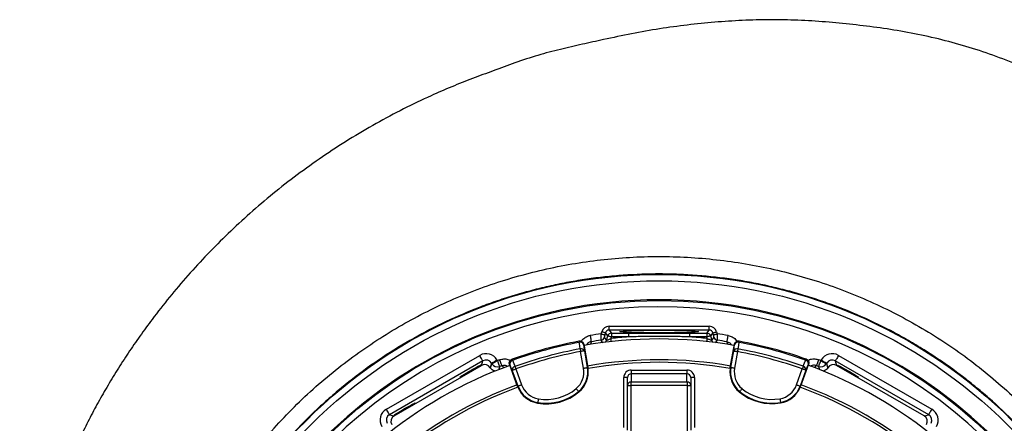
# Model space of a CAD drawing. Header units: millimetres. Extents: x 2741 to 5178, y 1680 to 6494.
# Tile 29 of 30: x 2785 to 4343, y 5855 to 6494. Entities that reach past the tile are written whole.
import ezdxf

# ---------------------------------------------------------------- set-up
doc = ezdxf.new("R2010")
doc.units = ezdxf.units.MM
doc.header["$LTSCALE"] = 2

msp = doc.modelspace()

# ---------------------------------------------------------------- linework, layer by layer
at = {"color": 7, "linetype": 'Continuous', "lineweight": 25}
for p, q in [((3704.9, 5996.4), (3705.7, 5999.5)), ((3711.5, 5998), (3710.7, 5994.8)), ((3715.2, 5993.1), (3711.5, 5998)), ((3717.3, 6002.4), (3717.3, 6008.4)), ((3717.3, 6008.4), (3875.8, 6008.4)), ((3875.8, 6002.4), (3717.3, 6002.4)), ((3717.3, 6002.4), (3721, 5997.6)), ((3721, 5997.6), (3721, 5991.6)), ((3721, 5997.6), (3748.3, 5997.6)), ((3748.3, 5997.6), (3748.3, 5991.6)), ((3844.8, 5997.6), (3844.8, 5991.6)), ((3844.8, 5997.6), (3872.1, 5997.6)), ((3872.1, 5997.6), (3875.8, 6002.4)), ((3872.1, 5997.6), (3872.1, 5991.6)), ((3875.8, 6002.4), (3875.8, 6008.4)), ((3881.6, 5998), (3877.9, 5993.1)), ((3882.5, 5994.8), (3881.6, 5998)), ((3887.4, 5999.5), (3888.3, 5996.4)), ((3670.3, 5984.9), (3669.8, 5984.8)), ((3709.7, 5990.6), (3713.4, 5986.4)), ((3713.4, 5986.4), (3715.2, 5993.1)), ((3721, 5991.6), (3720.3, 5989.1)), ((3748.3, 5991.6), (3721, 5991.6)), ((3872.1, 5991.6), (3844.8, 5991.6)), ((3872.8, 5989.1), (3872.1, 5991.6)), ((3877.9, 5993.1), (3879.7, 5986.4)), ((3879.7, 5986.4), (3883.4, 5990.6)), ((3923, 5984.7), (3922.5, 5984.8)), ((3677.1, 5942.1), (3672.4, 5968.5)), ((3677.3, 5980.1), (3676.8, 5980)), ((3677.3, 5980.1), (3683.9, 5943.3)), ((3678.3, 5969.6), (3683, 5943.1)), ((3909.1, 5943.1), (3915.6, 5979.9)), ((3910, 5943), (3914.6, 5969.4)), ((3916, 5979.8), (3915.6, 5979.9)), ((3920.5, 5968.4), (3915.9, 5941.9)), ((3365.1, 5877.2), (3512.8, 5962.4)), ((3517.8, 5953.8), (3370.1, 5868.5)), ((3515.8, 5946.6), (3517.8, 5953.8)), ((3531.4, 5950.1), (3529.5, 5942.9)), ((3532, 5949.1), (3531.4, 5950.1)), ((3540.1, 5955.1), (3540.7, 5954.1)), ((3563.9, 5956.3), (3563.5, 5956.1)), ((4029.5, 5956.3), (4029, 5956.5)), ((4052.4, 5954.1), (4053, 5955.1)), ((4061.7, 5950.1), (4061.1, 5949.1)), ((4063.6, 5942.9), (4061.7, 5950.1)), ((4075.3, 5953.8), (4077.3, 5946.6)), ((4223, 5868.5), (4075.3, 5953.8)), ((4080.3, 5962.4), (4228, 5877.2)), ((3377.3, 5866.6), (3515.8, 5946.6)), ((3529.5, 5942.9), (3529.7, 5942.5)), ((3529.7, 5942.5), (3532, 5949.1)), ((3560.3, 5948.5), (3559.9, 5948.4)), ((3572.7, 5913.3), (3559.9, 5948.4)), ((3573.5, 5913.6), (3564.3, 5938.8)), ((3569.9, 5940.9), (3579.1, 5915.6)), ((3683.9, 5943.3), (3683, 5943.1)), ((3752.6, 5939.2), (3752.6, 5933.2)), ((3752.6, 5939.2), (3840.6, 5939.2)), ((3840.6, 5939.2), (3840.6, 5933.2)), ((3909.1, 5943.1), (3910, 5943)), ((4014, 5915.8), (4023.1, 5941.1)), ((4028.8, 5939.1), (4019.6, 5913.8)), ((4033.1, 5948.6), (4020.4, 5913.5)), ((4033.1, 5948.6), (4032.7, 5948.8)), ((4061.1, 5949.1), (4063.4, 5942.5)), ((4063.6, 5942.9), (4063.4, 5942.5)), ((4215.8, 5866.6), (4077.3, 5946.6)), ((3746.6, 5927.2), (3740.6, 5927.2)), ((3740.6, 5848.2), (3740.6, 5927.2)), ((3746.6, 5914.6), (3746.6, 5927.2)), ((3752.6, 5933.2), (3752.6, 5920.7)), ((3840.6, 5933.2), (3752.6, 5933.2)), ((3752.6, 5920.7), (3840.6, 5920.7)), ((3840.6, 5920.7), (3840.6, 5933.2)), ((3846.6, 5927.2), (3846.6, 5914.6)), ((3852.6, 5927.2), (3846.6, 5927.2)), ((3852.6, 5927.2), (3852.6, 5848.2)), ((3572.7, 5913.3), (3573.5, 5913.6)), ((3669.7, 5904.5), (3669.2, 5905.2)), ((3746.6, 5844), (3746.6, 5914.6)), ((3746.6, 5914.6), (3751.6, 5914.6)), ((3841.6, 5914.7), (3751.6, 5914.7)), ((3751.6, 5914.6), (3751.6, 5840.5)), ((3841.6, 5840.5), (3841.6, 5914.6)), ((3841.6, 5914.6), (3846.6, 5914.6)), ((3846.6, 5914.6), (3846.6, 5844)), ((3923.4, 5904.4), (3924, 5905.1)), ((4020.4, 5913.5), (4019.6, 5913.8)), ((3604.4, 5886.9), (3604.6, 5887.8)), ((3988.8, 5887), (3988.6, 5887.9)), ((3370.1, 5868.5), (3377.3, 5866.6)), ((4215.8, 5866.6), (4223, 5868.5))]:
    msp.add_line(p, q, dxfattribs=at)
at = {"color": 7, "linetype": 'Continuous', "lineweight": 25, "flags": 128}
for points in [[(3711.5, 5998), (3711.4, 5998), (3711, 5998.1), (3710.5, 5998.3), (3709.7, 5998.5), (3708.9, 5998.7), (3707.9, 5998.9), (3706.8, 5999.2), (3705.7, 5999.5)], [(3881.6, 5998), (3881.8, 5998), (3882.1, 5998.1), (3882.7, 5998.3), (3883.4, 5998.5), (3884.2, 5998.7), (3885.2, 5998.9), (3886.3, 5999.2), (3887.4, 5999.5)], [(3669.8, 5984.8), (3669.8, 5984.8), (3669.9, 5984.7), (3669.9, 5984.6), (3669.9, 5984.4), (3670, 5984.1), (3670, 5983.8), (3670.1, 5983.5), (3670.2, 5983.1)], [(3671.6, 5972.7), (3670.4, 5981.1), (3670.2, 5983.1)], [(3687.5, 5993.9), (3687.8, 5992), (3688.1, 5990.2), (3688.4, 5988.5), (3688.6, 5987), (3688.8, 5985.8), (3688.9, 5984.8), (3689, 5984.2), (3689.1, 5984)], [(3689.1, 5984), (3688.9, 5983.2), (3688.1, 5980.3), (3687.9, 5979.6)], [(3704.9, 5996.4), (3706, 5996.1), (3707, 5995.8), (3708, 5995.5), (3708.9, 5995.3), (3709.6, 5995.1), (3710.2, 5994.9), (3710.5, 5994.8), (3710.7, 5994.8)], [(3721, 5991.6), (3719.9, 5991.9), (3718.8, 5992.2), (3717.8, 5992.4), (3717, 5992.7), (3716.3, 5992.9), (3715.7, 5993), (3715.4, 5993.1), (3715.2, 5993.1)], [(3877.9, 5993.1), (3877.8, 5993.1), (3877.4, 5993), (3876.9, 5992.9), (3876.1, 5992.7), (3875.3, 5992.4), (3874.3, 5992.2), (3873.2, 5991.9), (3872.1, 5991.6)], [(3882.5, 5994.8), (3882.6, 5994.8), (3883, 5994.9), (3883.5, 5995.1), (3884.2, 5995.3), (3885.1, 5995.5), (3886.1, 5995.8), (3887.1, 5996.1), (3888.3, 5996.4)], [(3904, 5984), (3904.1, 5984.2), (3904.2, 5984.8), (3904.3, 5985.8), (3904.5, 5987), (3904.8, 5988.5), (3905, 5990.2), (3905.3, 5992), (3905.6, 5993.9)], [(3905.2, 5979.6), (3905, 5980.4), (3904.2, 5983.3), (3904, 5984)], [(3922.7, 5983), (3921.5, 5974.6), (3921.3, 5972.6)], [(3923, 5984.7), (3923, 5984.7), (3923, 5984.6), (3923, 5984.4), (3922.9, 5984.3), (3922.9, 5984), (3922.8, 5983.7), (3922.8, 5983.4), (3922.7, 5983)], [(3671.6, 5972.7), (3671.7, 5972.3), (3671.8, 5971.8), (3671.9, 5971.3), (3672, 5970.8), (3672.1, 5970.2), (3672.2, 5969.7), (3672.3, 5969.1), (3672.4, 5968.5)], [(3678.3, 5969.6), (3678.2, 5969.6), (3677.8, 5969.5), (3677.3, 5969.4), (3676.5, 5969.3), (3675.6, 5969.1), (3674.6, 5968.9), (3673.5, 5968.7), (3672.4, 5968.5)], [(3676.8, 5980), (3677.6, 5974.9), (3678.3, 5969.6)], [(3914.6, 5969.4), (3915.3, 5974.7), (3916, 5979.8)], [(3914.6, 5969.4), (3914.7, 5969.4), (3915.1, 5969.3), (3915.7, 5969.2), (3916.4, 5969.1), (3917.3, 5969), (3918.3, 5968.8), (3919.4, 5968.6), (3920.5, 5968.4)], [(3921.3, 5972.6), (3921.2, 5972.1), (3921.1, 5971.7), (3921, 5971.2), (3920.9, 5970.7), (3920.8, 5970.1), (3920.7, 5969.6), (3920.6, 5969), (3920.5, 5968.4)], [(3517.8, 5953.8), (3517.6, 5954), (3517.3, 5954.5), (3516.9, 5955.3), (3516.2, 5956.4), (3515.5, 5957.7), (3514.6, 5959.2), (3513.7, 5960.8), (3512.8, 5962.4)], [(3531.4, 5950.1), (3531.6, 5950.2), (3532.2, 5950.5), (3533, 5951), (3534.1, 5951.6), (3535.4, 5952.4), (3536.8, 5953.2), (3538.4, 5954.2), (3540.1, 5955.1)], [(3532, 5949.1), (3532.2, 5949.2), (3532.8, 5949.5), (3533.6, 5950), (3534.7, 5950.6), (3536, 5951.4), (3537.4, 5952.2), (3539, 5953.1), (3540.7, 5954.1)], [(3540.7, 5954.1), (3541.4, 5952.3), (3542, 5950.6), (3542.7, 5949), (3543.2, 5947.6), (3543.7, 5946.5), (3544, 5945.6), (3544.2, 5945), (3544.3, 5944.8)], [(3547.8, 5946.1), (3547.8, 5946.4), (3547.5, 5946.9), (3547.2, 5947.8), (3546.8, 5949), (3546.2, 5950.4), (3545.6, 5952), (3544.9, 5953.7), (3544.3, 5955.5)], [(3563.9, 5956.3), (3563.9, 5956.2), (3564, 5956.1), (3564, 5956), (3564.1, 5955.8), (3564.2, 5955.6), (3564.3, 5955.3), (3564.4, 5955), (3564.5, 5954.6)], [(3564.5, 5954.6), (3567.7, 5946.7), (3568.5, 5944.9)], [(4024.5, 5945.1), (4027.7, 5953), (4028.5, 5954.8)], [(4029, 5956.5), (4029, 5956.5), (4029, 5956.4), (4029, 5956.2), (4028.9, 5956.1), (4028.8, 5955.8), (4028.7, 5955.5), (4028.6, 5955.2), (4028.5, 5954.8)], [(4048.9, 5955.5), (4048.2, 5953.7), (4047.5, 5952), (4046.9, 5950.4), (4046.4, 5949), (4045.9, 5947.8), (4045.6, 5946.9), (4045.4, 5946.4), (4045.3, 5946.1)], [(4048.8, 5944.8), (4048.9, 5945), (4049.1, 5945.6), (4049.5, 5946.5), (4049.9, 5947.6), (4050.5, 5949), (4051.1, 5950.6), (4051.7, 5952.3), (4052.4, 5954.1)], [(4052.4, 5954.1), (4054.1, 5953.1), (4055.7, 5952.2), (4057.2, 5951.4), (4058.5, 5950.6), (4059.5, 5950), (4060.4, 5949.5), (4060.9, 5949.2), (4061.1, 5949.1)], [(4053, 5955.1), (4054.7, 5954.2), (4056.3, 5953.2), (4057.8, 5952.4), (4059.1, 5951.6), (4060.1, 5951), (4061, 5950.5), (4061.5, 5950.2), (4061.7, 5950.1)], [(4080.3, 5962.4), (4079.4, 5960.8), (4078.5, 5959.2), (4077.6, 5957.7), (4076.9, 5956.4), (4076.2, 5955.3), (4075.8, 5954.5), (4075.5, 5954), (4075.3, 5953.8)], [(3551.1, 5943), (3550.5, 5943.5), (3548.3, 5945.7), (3547.8, 5946.1)], [(3564.3, 5938.8), (3562.2, 5943.8), (3560.3, 5948.5)], [(3564.3, 5938.8), (3564.4, 5938.9), (3564.7, 5939), (3565.3, 5939.2), (3566, 5939.4), (3566.8, 5939.8), (3567.8, 5940.1), (3568.8, 5940.5), (3569.9, 5940.9)], [(3568.5, 5944.9), (3568.6, 5944.5), (3568.8, 5944), (3568.9, 5943.5), (3569.1, 5943), (3569.3, 5942.5), (3569.5, 5942), (3569.7, 5941.4), (3569.9, 5940.9)], [(3677.1, 5942.1), (3678.3, 5942.3), (3679.3, 5942.5), (3680.3, 5942.7), (3681.2, 5942.8), (3682, 5943), (3682.5, 5943.1), (3682.9, 5943.1), (3683, 5943.1)], [(3915.9, 5941.9), (3914.7, 5942.1), (3913.7, 5942.3), (3912.7, 5942.5), (3911.8, 5942.7), (3911, 5942.8), (3910.5, 5942.9), (3910.1, 5942.9), (3910, 5943)], [(4024.5, 5945.1), (4024.4, 5944.7), (4024.2, 5944.2), (4024.1, 5943.8), (4023.9, 5943.3), (4023.7, 5942.7), (4023.5, 5942.2), (4023.3, 5941.6), (4023.1, 5941.1)], [(4028.8, 5939.1), (4028.6, 5939.1), (4028.3, 5939.2), (4027.7, 5939.4), (4027, 5939.7), (4026.2, 5940), (4025.2, 5940.3), (4024.2, 5940.7), (4023.1, 5941.1)], [(4032.7, 5948.8), (4030.8, 5944), (4028.8, 5939.1)], [(4045.3, 5946.1), (4044.7, 5945.6), (4042.5, 5943.4), (4042.1, 5943)], [(3579.1, 5915.6), (3578, 5915.3), (3577, 5914.9), (3576, 5914.5), (3575.2, 5914.2), (3574.5, 5914), (3574, 5913.8), (3573.6, 5913.6), (3573.5, 5913.6)], [(3665.3, 5909.8), (3666.1, 5908.9), (3666.8, 5908.1), (3667.4, 5907.3), (3668, 5906.6), (3668.5, 5906), (3668.8, 5905.6), (3669.1, 5905.3), (3669.2, 5905.2)], [(3746.6, 5915), (3746.7, 5914.9), (3746.9, 5914.9), (3747.4, 5914.9), (3748, 5914.9), (3748.8, 5914.8), (3749.7, 5914.8), (3750.6, 5914.7), (3751.6, 5914.7)], [(3841.6, 5914.7), (3842.5, 5914.7), (3843.5, 5914.8), (3844.3, 5914.8), (3845.1, 5914.9), (3845.7, 5914.9), (3846.2, 5914.9), (3846.5, 5914.9), (3846.5, 5915)], [(3927.8, 5909.7), (3927.1, 5908.8), (3926.4, 5908), (3925.7, 5907.2), (3925.1, 5906.5), (3924.7, 5905.9), (3924.3, 5905.5), (3924.1, 5905.2), (3924, 5905.1)], [(4014, 5915.8), (4015.1, 5915.4), (4016.1, 5915.1), (4017.1, 5914.7), (4017.9, 5914.4), (4018.6, 5914.2), (4019.1, 5914), (4019.5, 5913.8), (4019.6, 5913.8)], [(3605.6, 5893.7), (3605.4, 5892.5), (3605.2, 5891.5), (3605, 5890.4), (3604.9, 5889.6), (3604.7, 5888.8), (3604.6, 5888.3), (3604.6, 5887.9), (3604.6, 5887.8)], [(3987.6, 5893.8), (3987.8, 5892.6), (3988, 5891.6), (3988.2, 5890.5), (3988.3, 5889.7), (3988.4, 5888.9), (3988.5, 5888.4), (3988.6, 5888), (3988.6, 5887.9)], [(3370.1, 5868.5), (3370, 5868.7), (3369.7, 5869.3), (3369.2, 5870.1), (3368.6, 5871.2), (3367.8, 5872.5), (3367, 5873.9), (3366.1, 5875.5), (3365.1, 5877.2)], [(4228, 5877.2), (4227.1, 5875.5), (4226.1, 5873.9), (4225.3, 5872.5), (4224.5, 5871.2), (4223.9, 5870.1), (4223.4, 5869.3), (4223.1, 5868.7), (4223, 5868.5)]]:
    msp.add_lwpolyline(points, dxfattribs=at)
at = {"color": 8, "linetype": 'Continuous', "lineweight": 25, "flags": 128}
for points in [[(3708.1, 5982.3), (3708.1, 5982.4), (3706.7, 5983.9), (3704.7, 5986.3)], [(3720.9, 5984.2), (3720.8, 5984.9), (3720.7, 5985.8), (3720.6, 5986.8), (3720.5, 5987.9), (3720.3, 5989.1)], [(3872.2, 5984.2), (3872.3, 5984.9), (3872.4, 5985.8), (3872.5, 5986.8), (3872.7, 5987.9), (3872.8, 5989.1)], [(3888.4, 5986.3), (3888.1, 5985.9), (3886.8, 5984.4), (3885, 5982.3)], [(3544.3, 5944.8), (3544, 5943.9), (3542.8, 5940.4), (3542.5, 5939.4)], [(4050.6, 5939.4), (4049.5, 5942.6), (4048.8, 5944.8)]]:
    msp.add_lwpolyline(points, dxfattribs=at)
at = {"color": 7, "linetype": 'Continuous', "lineweight": 25}
for radius in [790, 780, 748.9]:
    msp.add_circle((3796.6, 5300.4), radius, dxfattribs=at)
for centre, radius, start, end in [((3796.6, 5300.4), 750, 77.9402, 102.0598), ((3796.6, 5300.4), 750, 102.0598, 77.9402), ((3796.6, 5300.4), 738.9, 306.4353, 243.4191), ((3721, 5991.6), 6, 90.0591, 164.9408), ((3872.1, 5991.6), 6, 15.0592, 89.9409), ((3796.6, 5304.5), 692, 100.5508, 109.6441), ((3796.6, 5304.5), 690.2, 100.5508, 109.6441), ((3670.9, 5978.9), 6, 10.0807, 100.5333), ((3671.8, 5977.8), 5.53, 23.1948, 106.7418), ((3796.6, 5300.4), 688, 80.0668, 99.9503), ((3796.6, 5300.4), 702, 97.5056, 98.936), ((3796.6, 5300.4), 692, 97.6296, 98.936), ((3703.9, 5992.2), 6, 277.6807, 344.9492), ((3796.6, 5300.4), 692.9, 93.9949, 96.3163), ((3796.6, 5300.4), 692.9, 83.6837, 86.0051), ((3889.2, 5992.2), 6, 195.0508, 262.3193), ((3796.6, 5300.4), 702, 81.064, 82.4944), ((3796.6, 5300.4), 692, 81.064, 82.3704), ((3921.9, 5978.8), 6, 79.6618, 170.1146), ((3921.1, 5977.7), 5.53, 73.4534, 157.0006), ((3798.6, 5304), 690.2, 70.5508, 79.6441), ((3798.6, 5304), 692, 70.5508, 79.6441), ((3796.6, 5304.5), 679.8, 100.5889, 109.606), ((3796.6, 5304.5), 675.5, 100.5889, 109.606), ((3673.2, 5967.4), 5.53, 23.2001, 106.7615), ((3919.7, 5967.3), 5.53, 73.4332, 156.995), ((3798.6, 5304), 675.5, 70.5889, 79.606), ((3798.6, 5304), 679.8, 70.5889, 79.606), ((3796.6, 5300.4), 702, 111.064, 111.3776), ((3565.9, 5950.6), 6, 109.662, 200.1142), ((3565.8, 5949.2), 5.53, 103.4531, 187.0002), ((3796.6, 5300.4), 655, 80.0652, 99.9429), ((3796.6, 5300.4), 651, 80.0626, 99.9451), ((4027.2, 5949.4), 5.53, 353.1947, 76.741), ((4027, 5950.8), 6, 340.0807, 70.5327), ((3796.6, 5300.4), 702, 68.6224, 68.936), ((3796.6, 5300.4), 688, 110.0668, 129.9503), ((3540.7, 5954.1), 10, 210.0684, 291.3093), ((3796.6, 5300.4), 692, 111.064, 111.3776), ((3569.7, 5939.5), 5.53, 103.4339, 186.9943), ((3643.5, 5936.1), 34.2, 309.7488, 10.0975), ((3643.5, 5936.1), 40.2, 309.7488, 10.0975), ((3643.5, 5936.1), 41, 309.7488, 7.714), ((3643.5, 5936.1), 41, 7.714, 10.0975), ((3949.6, 5936.1), 41, 172.2169, 230.4461), ((3949.6, 5936.1), 41, 170.0975, 172.2169), ((3949.6, 5936.1), 40.2, 170.0975, 230.4461), ((3949.6, 5936.1), 34.2, 170.0975, 230.4461), ((4023.3, 5939.7), 5.53, 353.2, 76.7617), ((3796.6, 5300.4), 688, 50.0668, 69.9503), ((3796.6, 5300.4), 692, 68.6224, 68.936), ((4052.4, 5954.1), 10, 248.6907, 329.9316), ((3796.6, 5300.4), 655, 110.0652, 129.9429), ((3796.6, 5300.4), 651, 110.0626, 129.9451), ((3611.2, 5927.4), 41, 200.0975, 202.2169), ((3611.2, 5927.4), 41, 202.2169, 260.4461), ((3611.2, 5927.4), 40.2, 200.0975, 260.4461), ((3611.2, 5927.4), 34.2, 200.0975, 260.4461), ((3617.9, 5966.8), 81, 260.4461, 309.7488), ((3617.9, 5966.8), 80.2, 260.4461, 309.7488), ((3617.9, 5966.8), 74.2, 260.4461, 309.7488), ((3975, 5966.9), 81, 230.4461, 279.7488), ((3975, 5966.9), 80.2, 230.4461, 279.7488), ((3975, 5966.9), 74.2, 230.4461, 279.7488), ((3981.8, 5927.5), 34.2, 279.7488, 340.0975), ((3981.8, 5927.5), 40.2, 279.7488, 340.0975), ((3981.8, 5927.5), 41, 279.7488, 337.714), ((3981.8, 5927.5), 41, 337.714, 340.0975), ((3796.6, 5300.4), 651, 50.0626, 69.9451), ((3796.6, 5300.4), 655, 50.0652, 69.9429)]:
    msp.add_arc(centre, radius, start, end, dxfattribs=at)
at = {"color": 8, "linetype": 'Continuous', "lineweight": 25}
for centre, start, end in [((3707.6, 5988), 305.247, 344.9507), ((3885.5, 5988), 195.0493, 234.753)]:
    msp.add_arc(centre, 6, start, end, dxfattribs=at)
at = {"color": 7, "linetype": 'Continuous', "lineweight": 25}
for centre, major_axis, ratio, start_param, end_param in [((3717.3, 5996.4), (7.31, -9.53), 0.999033, 2.487562, 3.795624), ((3717.3, 5996.4), (-3.66, 4.77), 0.997105, 5.629154, 6.937216), ((3875.8, 5996.4), (-7.31, -9.53), 0.999033, 2.487562, 3.795624), ((3875.8, 5996.4), (3.66, 4.77), 0.997105, 5.629154, 6.937216), ((3522.8, 5945.1), (-5.2, -19.3), 0.998783, 2.356803, 3.926382), ((4070.4, 5945.1), (5.2, -19.3), 0.998783, 2.356803, 3.926382), ((3522.8, 5945.1), (2.6, 9.69), 0.996359, 5.498396, 7.067974), ((4070.4, 5945.1), (-2.6, 9.69), 0.996359, 5.498396, 7.067974), ((3520.8, 5937.9), (-2.59, -9.67), 0.998783, 2.356803, 3.926382), ((3752.6, 5927.2), (0, -12), 0.99863, 3.141593, 4.712389), ((3840.6, 5927.2), (0, 12), 0.99863, 4.712389, 6.283185), ((4072.3, 5937.9), (2.59, -9.67), 0.998783, 2.356803, 3.926382), ((3752.6, 5927.2), (0, 6.02), 0.995902, 0, 1.570796), ((3752.6, 5914.7), (4.57, 3.92), 0.991203, 0.865501, 2.383938), ((3752.6, 5914.7), (0.05, 6), 0.166425, 0.053853, 1.572289), ((3840.6, 5927.2), (0, 6.02), 0.995902, 4.712389, 6.283185), ((3840.6, 5914.7), (-0.05, 6), 0.166425, 4.710896, 6.229332), ((3840.6, 5914.7), (4.57, -3.92), 0.991203, 0.757655, 2.276092), ((3752.6, 5914.6), (6, 0), 0.999087, 3.089233, 3.141593), ((3752.6, 5914.6), (0, -1), 0.99863, 4.660029, 4.712389), ((3840.6, 5914.6), (0, 1), 0.99863, 4.712389, 4.764749), ((3840.6, 5914.6), (6, 0), 0.999087, 0, 0.05236), ((3375.1, 5859.9), (19.3, -5.2), 0.998783, 2.356803, 3.926382), ((4218, 5859.9), (-19.3, -5.2), 0.998783, 2.356803, 3.926382), ((3375.1, 5859.9), (9.69, -2.6), 0.996359, 2.356803, 3.926382), ((3382.3, 5857.9), (9.67, -2.59), 0.998783, 2.356803, 3.926382), ((4210.8, 5857.9), (-9.67, -2.59), 0.998783, 2.356803, 3.926382), ((4218, 5859.9), (9.69, 2.6), 0.996359, 5.498396, 7.067974)]:
    msp.add_ellipse(centre, major_axis=major_axis, ratio=ratio, start_param=start_param, end_param=end_param, dxfattribs=at)
for centre, major_axis in [((3796.6, 6000), (62, 0)), ((3498, 5937.5), (16.5, 9.5)), ((4095.1, 5937.5), (16.5, -9.5)), ((3394.1, 5877.5), (16.5, 9.5))]:
    msp.add_ellipse(centre, major_axis=major_axis, ratio=0.034921, dxfattribs=at)
for points, knots in [([(5020.7, 4550.2), (5029, 4566.6), (5045.5, 4599.1), (5067.4, 4648.5), (5087.2, 4697.6), (5104.8, 4746.4), (5120.2, 4794.7), (5133.5, 4842.4), (5144.9, 4889.4), (5154.5, 4935.8), (5162.2, 4981.4), (5168.4, 5026.1), (5173, 5070.1), (5176.2, 5114.7), (5178, 5160.1), (5178.3, 5205.9), (5177.1, 5250.5), (5174.6, 5293.9), (5170.9, 5335.9), (5165.8, 5378.9), (5159.1, 5422.7), (5150.9, 5467), (5141.6, 5509.4), (5131.4, 5550.2), (5120.3, 5589.3), (5108.5, 5626.6), (5096.3, 5662.1), (5083.8, 5695.5), (5071.1, 5726.9), (5058.3, 5756.5), (5045.4, 5784.6), (5032.1, 5812), (5014.6, 5846), (4992.4, 5886), (4964.8, 5931.1), (4936, 5974), (4906.2, 6014.8), (4875.4, 6053.4), (4843.9, 6090), (4811.5, 6124.7), (4777.9, 6158.2), (4742.5, 6190.8), (4705, 6222.9), (4665.1, 6254.2), (4623, 6284.6), (4578.5, 6313.8), (4532.2, 6341.6), (4487.1, 6366), (4443.9, 6387), (4403, 6405.9), (4361.5, 6423.6), (4319.3, 6439.6), (4276.5, 6453.4), (4233.2, 6464.8), (4189.8, 6473.9), (4146.4, 6480.8), (4103.1, 6486.1), (4059.8, 6490.3), (4016.1, 6493.1), (3972.1, 6493.9), (3928.2, 6492.7), (3884.6, 6489.8), (3840.9, 6485.4), (3797, 6479.4), (3752.8, 6471.5), (3712.2, 6462.9), (3674.7, 6454.7), (3640, 6446.8), (3604.3, 6437.4), (3568.9, 6425.8), (3534.8, 6412.7), (3501.2, 6400.8), (3468.4, 6387.6), (3431.9, 6371.8), (3391.9, 6352.5), (3348.5, 6329.4), (3305.7, 6304.1), (3264, 6277), (3224, 6248.3), (3185.7, 6218.5), (3149.3, 6187.5), (3114.8, 6155.5), (3082, 6122.7), (3051.1, 6089), (3021.9, 6054.7), (2996.8, 6022.6), (2975.1, 5993), (2956.7, 5966.2), (2939.2, 5939.2), (2922.7, 5912), (2907.3, 5884.8), (2892.9, 5857.5), (2879.4, 5829.8), (2866.8, 5801.9), (2854.8, 5773), (2843.4, 5742.9), (2832.4, 5710.7), (2821.9, 5676.3), (2812.2, 5639.9), (2803.6, 5601.6), (2796.2, 5561.3), (2790.2, 5518.9), (2786.6, 5483.6), (2785.4, 5462.4), (2785.1, 5456.1)], [0, 0, 0, 0, 0.012608, 0.024975, 0.0371, 0.04896, 0.060551, 0.071879, 0.082951, 0.093773, 0.10435, 0.114687, 0.124786, 0.134651, 0.145427, 0.155917, 0.166124, 0.176051, 0.1857, 0.195073, 0.205768, 0.216084, 0.226022, 0.235583, 0.244933, 0.253893, 0.262463, 0.270644, 0.278434, 0.285704, 0.292728, 0.299693, 0.3066, 0.318974, 0.331067, 0.342887, 0.35444, 0.365734, 0.376773, 0.387562, 0.398298, 0.40931, 0.420606, 0.432193, 0.444074, 0.456258, 0.468711, 0.481135, 0.491421, 0.501705, 0.512023, 0.522365, 0.532687, 0.542911, 0.553061, 0.563114, 0.57306, 0.582978, 0.593005, 0.603098, 0.613151, 0.623147, 0.633132, 0.643253, 0.653552, 0.663933, 0.671781, 0.679904, 0.68836, 0.697102, 0.705451, 0.713439, 0.721518, 0.729696, 0.740756, 0.751997, 0.763425, 0.774865, 0.78613, 0.797223, 0.808151, 0.818917, 0.829526, 0.839982, 0.850287, 0.860445, 0.86797, 0.875415, 0.882781, 0.89006, 0.897222, 0.904267, 0.9112, 0.918394, 0.925307, 0.932658, 0.940447, 0.948675, 0.957341, 0.966281, 0.975645, 0.985439, 0.995664, 1, 1, 1, 1]), ([(3375.6, 4613.5), (3375.6, 4613.5), (3363.2, 4621.8), (3337, 4636.9), (3300.6, 4663.5), (3265.3, 4691.8), (3231.8, 4722.1), (3200, 4754.3), (3170.1, 4788.2), (3141.9, 4823.9), (3115.8, 4861.1), (3091.8, 4899.6), (3070, 4939.5), (3050.5, 4980.6), (3033.2, 5022.9), (3018.4, 5066.3), (3006, 5110.3), (2996, 5155), (2988.7, 5200), (2983.9, 5245.5), (2981.8, 5291.3), (2982.2, 5337.2), (2985.1, 5383), (2990.6, 5428.5), (2998.6, 5473.6), (3009.2, 5518.2), (3022.4, 5562.2), (3038, 5605.5), (3056.1, 5647.8), (3076.4, 5689.1), (3097, 5725.6), (3117.4, 5757.6), (3136.9, 5785.4), (3157.7, 5812.4), (3182.2, 5841.7), (3211, 5872.9), (3244.6, 5905.4), (3279.8, 5935.7), (3316.5, 5963.8), (3354.6, 5989.7), (3394.2, 6013.5), (3434.9, 6035), (3476.8, 6054.3), (3519.6, 6071), (3563.3, 6085.3), (3607.7, 6097.1), (3652.8, 6106.5), (3698.3, 6113.3), (3744.1, 6117.6), (3790, 6119.3), (3835.9, 6118.3), (3881.8, 6114.8), (3927.5, 6108.7), (3972.7, 6100.1), (4017.4, 6088.9), (4061.3, 6075.4), (4104.3, 6059.3), (4146.5, 6040.7), (4187.7, 6019.8), (4227.6, 5996.6), (4266.1, 5971.3), (4303, 5943.9), (4338.2, 5914.5), (4371.7, 5883.2), (4403.4, 5850), (4433.3, 5815.2), (4461.2, 5778.7), (4486.9, 5740.8), (4510.5, 5701.4), (4531.9, 5660.6), (4551, 5618.6), (4567.8, 5575.6), (4582.1, 5531.8), (4593.8, 5487.4), (4603, 5442.4), (4609.7, 5396.9), (4613.8, 5351), (4615.3, 5305), (4614.3, 5259.1), (4610.8, 5213.3), (4604.6, 5167.8), (4595.8, 5122.6), (4584.6, 5077.8), (4570.9, 5033.8), (4554.7, 4990.7), (4536.6, 4949.4), (4516.2, 4910.2), (4502.4, 4884.8), (4494.4, 4872.7), (4494.4, 4872.7)], [0, 0, 0, 0, 0, 0.011727, 0.023483, 0.035251, 0.04701, 0.05874, 0.070524, 0.082337, 0.094158, 0.105971, 0.117755, 0.129604, 0.14149, 0.153396, 0.165302, 0.177189, 0.189038, 0.200911, 0.212822, 0.224752, 0.236683, 0.248594, 0.260468, 0.272375, 0.284319, 0.296283, 0.308246, 0.320191, 0.332098, 0.340926, 0.349763, 0.358602, 0.367432, 0.379564, 0.391706, 0.403839, 0.415771, 0.427742, 0.439731, 0.45172, 0.463691, 0.475623, 0.487537, 0.499488, 0.511459, 0.52343, 0.535381, 0.547295, 0.559211, 0.571166, 0.583139, 0.595113, 0.607067, 0.618984, 0.630925, 0.642904, 0.654902, 0.666901, 0.678881, 0.690823, 0.702701, 0.714615, 0.726549, 0.738482, 0.750397, 0.762275, 0.774211, 0.786186, 0.798179, 0.810173, 0.822148, 0.834084, 0.845993, 0.857939, 0.869905, 0.88187, 0.893817, 0.905726, 0.917652, 0.929617, 0.941602, 0.953585, 0.965549, 0.977475, 0.988738, 1, 1, 1, 1, 1]), ([(4471.1, 4887.7), (4476.2, 4896), (4481.2, 4904.4), (4490.8, 4921.5), (4495.4, 4930.1), (4502.1, 4943.2), (4504.3, 4947.5), (4508.6, 4956.3), (4510.8, 4960.8), (4517, 4974.1), (4521, 4983), (4532.3, 5009.9), (4539.2, 5028), (4551.7, 5064.6), (4557.2, 5083.1), (4566.9, 5120.5), (4571, 5139.4), (4578, 5177.6), (4580.8, 5196.9), (4584.9, 5235.8), (4586.3, 5255.3), (4587.6, 5294.1), (4587.5, 5313.4), (4585.9, 5352), (4584.4, 5371.3), (4580, 5409.7), (4577.1, 5428.9), (4571.7, 5457.6), (4569.7, 5467.1), (4566.4, 5481.4), (4565.2, 5486.2), (4562.9, 5495.7), (4561.7, 5500.4), (4555.4, 5524), (4549.6, 5542.5), (4536.9, 5579.1), (4529.9, 5597.1), (4518.4, 5623.7), (4514.4, 5632.4), (4506, 5649.9), (4501.7, 5658.5), (4488.2, 5684.3), (4478.6, 5701.2), (4465.7, 5722), (4463, 5726.1), (4457.7, 5734.3), (4455, 5738.4), (4446.8, 5750.5), (4441.2, 5758.5), (4424.1, 5782), (4412.1, 5797.3), (4387.1, 5826.7), (4374.1, 5841), (4346.9, 5868.6), (4332.9, 5881.9), (4310.9, 5901.1), (4303.5, 5907.4), (4292.1, 5916.7), (4288.3, 5919.7), (4280.6, 5925.8), (4276.7, 5928.7), (4257.2, 5943.4), (4241.3, 5954.6), (4221, 5967.7), (4216.9, 5970.3), (4208.6, 5975.4), (4204.5, 5977.9), (4192, 5985.3), (4183.7, 5990.1), (4158.2, 6003.9), (4140.9, 6012.6), (4105.7, 6028.6), (4087.7, 6036), (4064.8, 6044.4), (4060.2, 6046), (4050.9, 6049.2), (4046.3, 6050.8), (4032.3, 6055.3), (4023, 6058.2), (4009, 6062.2), (4004.3, 6063.5), (3994.9, 6065.9), (3990.2, 6067.1), (3976.1, 6070.6), (3966.7, 6072.8), (3947.7, 6076.7), (3938.2, 6078.5), (3919.2, 6081.7), (3909.6, 6083.1), (3880.9, 6086.9), (3861.6, 6088.8), (3832.5, 6090.4), (3822.8, 6090.8), (3808.2, 6091.1), (3803.3, 6091.2), (3793.5, 6091.2), (3788.6, 6091.2), (3764.1, 6090.8), (3744.7, 6089.7), (3715.7, 6087.1), (3706.1, 6086.1), (3686.9, 6083.6), (3677.4, 6082.2), (3663.1, 6079.9), (3658.3, 6079), (3648.8, 6077.3), (3644.1, 6076.4), (3629.9, 6073.5), (3620.4, 6071.4), (3608.7, 6068.6), (3606.3, 6068), (3601.6, 6066.8), (3594.6, 6065), (3587.5, 6063.1), (3573.5, 6059.2), (3564.2, 6056.4), (3550.3, 6051.9), (3545.7, 6050.4), (3536.4, 6047.2), (3531.8, 6045.6), (3518, 6040.6), (3508.9, 6037.1), (3481.8, 6026.1), (3464.1, 6018.2), (3429.4, 6001.1), (3412.4, 5991.9), (3379.1, 5972.3), (3362.7, 5961.9), (3330.8, 5939.8), (3315.2, 5928.2), (3296.2, 5912.8), (3292.4, 5909.7), (3284.9, 5903.4), (3281.2, 5900.2), (3270.2, 5890.6), (3262.9, 5884.1), (3241.7, 5864.2), (3228.1, 5850.5), (3201.9, 5822), (3189.3, 5807.3), (3165.3, 5777.1), (3153.8, 5761.4), (3137.3, 5737.3), (3132, 5729.1), (3124.2, 5716.7), (3121.6, 5712.5), (3116.6, 5704.2), (3114.1, 5700), (3101.9, 5678.8), (3092.8, 5661.7), (3076, 5626.8), (3068.2, 5609.1), (3054, 5573.2), (3047.6, 5554.9), (3036, 5517.9), (3030.9, 5499.2), (3025.3, 5475.4), (3024.2, 5470.6), (3022.2, 5461), (3021.2, 5456.2), (3018.4, 5441.9), (3016.7, 5432.3), (3012.2, 5403.5), (3009.9, 5384.2), (3006.7, 5345.7), (3005.9, 5326.4), (3005.5, 5287.7), (3006.1, 5268.4), (3008, 5239.3), (3008.8, 5229.6), (3010.2, 5215), (3010.8, 5210.2), (3012, 5200.5), (3012.6, 5195.6), (3016, 5171.4), (3019.4, 5152.3), (3027.5, 5114.4), (3032.3, 5095.7), (3043.2, 5058.6), (3049.3, 5040.3), (3062.9, 5004), (3070.4, 4986.1), (3080.6, 4964), (3082.7, 4959.6), (3086.9, 4950.8), (3089.1, 4946.4), (3095.7, 4933.3), (3100.3, 4924.7), (3114.5, 4899.2), (3124.5, 4882.5), (3145.8, 4850.1), (3157, 4834.3), (3180.6, 4803.5), (3193, 4788.5), (3209.2, 4770.2), (3212.5, 4766.6), (3219.1, 4759.4), (3222.5, 4755.8), (3232.6, 4745.3), (3239.4, 4738.4), (3260.4, 4718.1), (3274.8, 4705.1), (3304.5, 4680.3), (3319.9, 4668.4), (3351.4, 4645.7), (3367.6, 4635), (3384.3, 4624.8)], [0, 0, 0, 0, 0.007812, 0.007812, 0.015625, 0.015625, 0.019531, 0.019531, 0.023437, 0.023437, 0.03125, 0.03125, 0.046875, 0.046875, 0.0625, 0.0625, 0.078125, 0.078125, 0.09375, 0.09375, 0.109375, 0.109375, 0.125, 0.125, 0.140625, 0.140625, 0.15625, 0.15625, 0.164062, 0.164062, 0.167969, 0.167969, 0.171875, 0.171875, 0.1875, 0.1875, 0.203125, 0.203125, 0.210937, 0.210937, 0.21875, 0.21875, 0.234375, 0.234375, 0.238281, 0.238281, 0.242187, 0.242187, 0.25, 0.25, 0.265625, 0.265625, 0.28125, 0.28125, 0.296875, 0.296875, 0.304687, 0.304687, 0.308594, 0.308594, 0.3125, 0.3125, 0.328125, 0.328125, 0.332031, 0.332031, 0.335937, 0.335937, 0.34375, 0.34375, 0.359375, 0.359375, 0.375, 0.375, 0.378906, 0.378906, 0.382812, 0.382812, 0.390625, 0.390625, 0.394531, 0.394531, 0.398437, 0.398437, 0.40625, 0.40625, 0.414062, 0.414062, 0.421875, 0.421875, 0.4375, 0.4375, 0.445312, 0.445312, 0.449219, 0.449219, 0.453125, 0.453125, 0.46875, 0.46875, 0.476562, 0.476562, 0.484375, 0.484375, 0.488281, 0.488281, 0.492187, 0.492187, 0.5, 0.5, 0.501953, 0.501953, 0.503906, 0.507812, 0.507812, 0.515625, 0.515625, 0.519531, 0.519531, 0.523437, 0.523437, 0.53125, 0.53125, 0.546875, 0.546875, 0.5625, 0.5625, 0.578125, 0.578125, 0.59375, 0.59375, 0.597656, 0.597656, 0.601562, 0.601562, 0.609375, 0.609375, 0.625, 0.625, 0.640625, 0.640625, 0.65625, 0.65625, 0.664062, 0.664062, 0.667969, 0.667969, 0.671875, 0.671875, 0.6875, 0.6875, 0.703125, 0.703125, 0.71875, 0.71875, 0.734375, 0.734375, 0.738281, 0.738281, 0.742187, 0.742187, 0.75, 0.75, 0.765625, 0.765625, 0.78125, 0.78125, 0.796875, 0.796875, 0.804687, 0.804687, 0.808594, 0.808594, 0.8125, 0.8125, 0.828125, 0.828125, 0.84375, 0.84375, 0.859375, 0.859375, 0.875, 0.875, 0.878906, 0.878906, 0.882812, 0.882812, 0.890625, 0.890625, 0.90625, 0.90625, 0.921875, 0.921875, 0.9375, 0.9375, 0.941406, 0.941406, 0.945312, 0.945312, 0.953125, 0.953125, 0.96875, 0.96875, 0.984375, 0.984375, 1, 1, 1, 1]), ([(3748.3, 5997.6), (3756.3, 5997.6), (3764.4, 5997.6), (3780.5, 5997.6), (3788.5, 5997.6), (3804.6, 5997.6), (3812.6, 5997.6), (3828.7, 5997.6), (3836.8, 5997.6), (3844.8, 5997.6)], [0, 0, 0, 0, 0.25, 0.25, 0.5, 0.5, 0.75, 0.75, 1, 1, 1, 1]), ([(3670.3, 5984.9), (3671, 5985), (3672.3, 5985.1), (3674.3, 5984.4), (3675.9, 5983.1), (3676.9, 5981.6), (3677.2, 5980.5), (3677.3, 5980.1)], [0, 0, 0, 0, 0.213876, 0.427756, 0.641571, 0.855269, 1, 1, 1, 1]), ([(3689.1, 5984), (3688.6, 5983.9), (3687, 5983.6), (3684.6, 5982.3), (3682.6, 5980.5), (3682.1, 5979.1), (3681.9, 5978.8)], [0, 0, 0, 0, 0.152666, 0.518164, 0.884038, 1, 1, 1, 1]), ([(3704.7, 5986.3), (3704.7, 5986.4), (3704.6, 5986.7), (3704.7, 5988.3), (3704.7, 5990.6), (3704.8, 5993.4), (3704.8, 5995.5), (3704.9, 5996.4)], [0, 0, 0, 0, 0.2043091, 0.4061778, 0.6095583, 0.8230132, 1, 1, 1, 1]), ([(3710.7, 5994.8), (3710.6, 5994.6), (3710.5, 5994.3), (3710.4, 5993.8), (3710.3, 5993.5), (3710.1, 5992.8), (3710, 5992.4), (3709.8, 5991.6), (3709.8, 5991.3), (3709.7, 5990.9), (3709.7, 5990.8), (3709.7, 5990.7), (3709.7, 5990.7), (3709.7, 5990.6)], [0, 0, 0, 0, 0.125, 0.125, 0.25, 0.25, 0.5, 0.5, 0.75, 0.75, 0.875, 0.875, 1, 1, 1, 1]), ([(3713.4, 5986.4), (3713.4, 5986.4), (3713.4, 5986.4), (3713.6, 5986.4), (3714.2, 5986.6), (3715.7, 5987.2), (3717.9, 5988), (3719.5, 5988.7), (3720.3, 5989.1)], [0, 0, 0, 0, 0.070927, 0.11167, 0.268542, 0.493237, 0.742341, 1, 1, 1, 1]), ([(3844.8, 5991.6), (3836.8, 5991.9), (3828.7, 5992.1), (3812.7, 5992.4), (3804.6, 5992.4), (3788.5, 5992.4), (3780.5, 5992.4), (3764.4, 5992.1), (3756.3, 5991.9), (3748.3, 5991.6)], [0, 0, 0, 0, 0.25, 0.25, 0.5, 0.5, 0.75, 0.75, 1, 1, 1, 1]), ([(3872.8, 5989.1), (3873.4, 5988.8), (3874.8, 5988.2), (3876.7, 5987.4), (3878.3, 5986.8), (3879.1, 5986.5), (3879.6, 5986.4), (3879.7, 5986.4), (3879.7, 5986.4)], [0, 0, 0, 0, 0.192581, 0.422483, 0.627723, 0.8169, 0.84098, 1, 1, 1, 1]), ([(3883.4, 5990.6), (3883.4, 5990.7), (3883.4, 5990.7), (3883.4, 5990.8), (3883.4, 5990.9), (3883.4, 5991.1), (3883.3, 5991.3), (3883.3, 5991.6), (3883.2, 5991.8), (3883.1, 5992.4), (3883, 5992.8), (3882.7, 5993.8), (3882.6, 5994.3), (3882.5, 5994.8)], [0, 0, 0, 0, 0.125, 0.125, 0.25, 0.25, 0.375, 0.375, 0.5, 0.5, 0.75, 0.75, 1, 1, 1, 1]), ([(3888.3, 5996.4), (3888.3, 5995.2), (3888.4, 5992.7), (3888.4, 5989.5), (3888.5, 5987.3), (3888.5, 5986.4), (3888.4, 5986.3), (3888.4, 5986.3)], [0, 0, 0, 0, 0.234414, 0.473298, 0.705497, 0.922736, 1, 1, 1, 1]), ([(3904, 5984), (3905.1, 5983.7), (3907.3, 5983.1), (3909.9, 5981.1), (3910.9, 5979.3), (3911.4, 5978.5)], [0, 0, 0, 0, 0.351887, 0.704022, 1, 1, 1, 1]), ([(3915.6, 5979.9), (3915.7, 5980.6), (3916.1, 5981.9), (3917.4, 5983.5), (3919.2, 5984.5), (3921, 5985), (3922.1, 5984.8), (3922.5, 5984.8)], [0, 0, 0, 0, 0.21355, 0.427096, 0.640704, 0.854432, 1, 1, 1, 1]), ([(3559.9, 5948.4), (3559.7, 5949), (3559.3, 5950.3), (3559.7, 5952.4), (3560.7, 5954.2), (3562, 5955.5), (3563, 5955.9), (3563.5, 5956.1)], [0, 0, 0, 0, 0.21355, 0.427096, 0.640702, 0.854433, 1, 1, 1, 1]), ([(4029.5, 5956.3), (4030.1, 5956), (4031.3, 5955.5), (4032.7, 5953.9), (4033.5, 5952), (4033.6, 5950.2), (4033.3, 5949.1), (4033.1, 5948.6)], [0, 0, 0, 0, 0.213877, 0.427753, 0.641576, 0.855266, 1, 1, 1, 1]), ([(3537.2, 5937.6), (3536.6, 5937.7), (3534.9, 5938), (3532.4, 5939.3), (3530.6, 5941.1), (3529.9, 5942.3), (3529.7, 5942.5)], [0, 0, 0, 0, 0.186558, 0.551245, 0.915892, 1, 1, 1, 1]), ([(3547.8, 5946.1), (3548.9, 5946.4), (3551.1, 5947), (3554.3, 5946.6), (3556, 5945.6), (3556.7, 5945.2)], [0, 0, 0, 0, 0.362676, 0.725608, 1, 1, 1, 1]), ([(4045.3, 5946.1), (4044.8, 5946.3), (4043.3, 5946.8), (4040.6, 5946.9), (4037.8, 5946.3), (4036.6, 5945.3), (4036.2, 5945)], [0, 0, 0, 0, 0.148341, 0.503489, 0.859006, 1, 1, 1, 1]), ([(4063.4, 5942.5), (4062.7, 5941.6), (4061.4, 5939.8), (4058.7, 5938.2), (4056.8, 5937.8), (4056, 5937.6)], [0, 0, 0, 0, 0.365026, 0.730061, 1, 1, 1, 1])]:
    msp.add_open_spline(points, degree=3, knots=knots, dxfattribs=at)
at = {"color": 8, "linetype": 'Continuous', "lineweight": 25}
for points, knots in [([(3673.7, 5984.5), (3673.8, 5984.8), (3674.9, 5987.1), (3678.7, 5990.4), (3683.5, 5993), (3686.6, 5993.7), (3687.5, 5993.9)], [0, 0, 0, 0, 0.056625, 0.446864, 0.836976, 1, 1, 1, 1]), ([(3905.6, 5993.9), (3907.8, 5993.3), (3912.1, 5992.1), (3916.9, 5988.6), (3918.7, 5985.5), (3919.3, 5984.5)], [0, 0, 0, 0, 0.391577, 0.783144, 1, 1, 1, 1]), ([(3544.3, 5955.5), (3546.4, 5956.1), (3550.8, 5957.2), (3556.7, 5956.5), (3559.7, 5954.8), (3560.8, 5954.2)], [0, 0, 0, 0, 0.391576, 0.783143, 1, 1, 1, 1]), ([(4032.2, 5954.3), (4032.5, 5954.5), (4034.5, 5956), (4039.5, 5956.9), (4045, 5956.8), (4048, 5955.8), (4048.9, 5955.5)], [0, 0, 0, 0, 0.056627, 0.446865, 0.836975, 1, 1, 1, 1])]:
    msp.add_open_spline(points, degree=3, knots=knots, dxfattribs=at)

doc.saveas('drawing.dxf')
